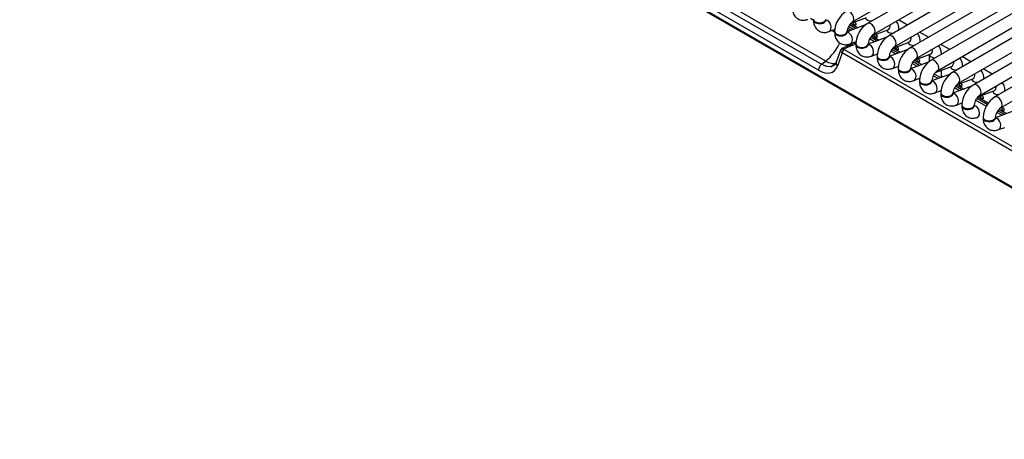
# Model space of a CAD drawing. Header units: millimetres. Extents: x 0 to 287, y 0 to 200.
# Tile 18 of 33: x 194 to 214, y 84 to 93. Entities that reach past the tile are written whole.
import ezdxf

# ---------------------------------------------------------------- set-up
doc = ezdxf.new("R2010")
doc.units = ezdxf.units.MM
doc.layers.add('134.132_BW4_CTM-', color=7, linetype='Continuous')
doc.layers.add('Standard', color=7, linetype='Continuous')

# ---------------------------------------------------------------- blocks, each defined once
blk = doc.blocks.new('SE')
at = {"layer": '134.132_BW4_CTM-', "color": 7, "linetype": 'Continuous'}
for p, q in [((223.068, 84.168), (194.006, 100.947)), ((194.007, 100.937), (223.069, 84.158)), ((194.017, 100.919), (223.079, 84.14)), ((210.975, 92.639), (220.097, 97.905)), ((220.404, 97.872), (211.282, 92.606)), ((211.407, 92.389), (220.529, 97.656)), ((220.836, 97.623), (211.714, 92.356)), ((211.839, 92.14), (220.961, 97.406)), ((221.268, 97.373), (212.146, 92.107)), ((212.271, 91.89), (221.393, 97.157)), ((221.7, 97.124), (212.578, 91.857)), ((212.703, 91.641), (221.825, 96.907)), ((222.132, 96.874), (213.01, 91.608)), ((213.135, 91.392), (222.257, 96.658)), ((222.564, 96.625), (213.443, 91.359)), ((213.568, 91.142), (222.689, 96.408)), ((222.996, 96.376), (213.875, 91.109)), ((214, 90.893), (223.121, 96.159)), ((206.838, 93.797), (210.342, 91.774)), ((210.429, 91.841), (206.924, 93.865)), ((210.284, 91.656), (206.779, 93.679)), ((210.118, 92.711), (210.179, 92.676)), ((210.936, 92.605), (211.262, 92.727)), ((210.494, 92.44), (210.619, 92.487)), ((211.24, 92.575), (210.86, 92.433)), ((210.876, 92.51), (210.891, 92.501)), ((210.992, 92.482), (210.891, 92.541)), ((211.041, 92.5), (210.912, 92.575)), ((210.936, 92.605), (211.088, 92.518)), ((211.359, 92.65), (211.348, 92.656)), ((212.092, 92.574), (211.909, 92.679)), ((210.55, 92.461), (210.611, 92.426)), ((210.866, 92.478), (210.912, 92.452)), ((211.672, 92.325), (211.292, 92.184)), ((211.424, 92.233), (211.323, 92.291)), ((211.473, 92.251), (211.344, 92.325)), ((211.368, 92.356), (211.694, 92.478)), ((211.368, 92.356), (211.52, 92.269)), ((211.673, 92.469), (211.672, 92.469)), ((211.791, 92.401), (211.78, 92.407)), ((212.524, 92.325), (212.342, 92.43)), ((210.745, 92.074), (210.783, 92.09)), ((210.922, 92.165), (210.756, 92.093)), ((210.98, 92.163), (210.796, 92.083)), ((210.926, 92.191), (211.051, 92.237)), ((210.95, 92.17), (210.963, 92.193)), ((210.986, 92.213), (211.028, 92.189)), ((211.8, 92.106), (212.126, 92.228)), ((211.8, 92.107), (211.952, 92.019)), ((212.105, 92.219), (212.104, 92.22)), ((212.223, 92.151), (212.212, 92.157)), ((212.956, 92.075), (212.774, 92.18)), ((210.729, 92.064), (210.643, 91.817)), ((210.761, 92.01), (210.667, 91.739)), ((210.734, 92.04), (210.745, 92.074)), ((222.845, 85.033), (210.761, 92.01)), ((210.805, 92.077), (222.889, 85.1)), ((211.358, 91.941), (211.483, 91.988)), ((212.104, 92.076), (211.724, 91.934)), ((211.856, 91.983), (211.755, 92.042)), ((211.905, 92.002), (211.776, 92.076)), ((212.232, 91.857), (212.558, 91.979)), ((212.536, 91.971), (212.536, 91.827)), ((212.786, 91.977), (212.786, 91.979)), ((213.388, 91.826), (213.206, 91.931)), ((210.342, 91.774), (210.429, 91.841)), ((210.644, 91.818), (210.609, 91.763)), ((211.79, 91.692), (211.915, 91.738)), ((212.536, 91.827), (212.156, 91.685)), ((212.288, 91.734), (212.187, 91.793)), ((212.337, 91.752), (212.208, 91.827)), ((212.232, 91.857), (212.384, 91.77)), ((212.664, 91.608), (212.99, 91.73)), ((212.969, 91.721), (212.968, 91.721)), ((213.82, 91.576), (213.638, 91.681)), ((212.222, 91.442), (212.347, 91.489)), ((212.968, 91.577), (212.588, 91.435)), ((212.72, 91.485), (212.619, 91.543)), ((212.769, 91.503), (212.64, 91.577)), ((212.786, 91.509), (212.786, 91.653)), ((212.786, 91.538), (212.816, 91.52)), ((213.087, 91.652), (213.076, 91.658)), ((213.096, 91.358), (213.423, 91.48)), ((213.4, 91.328), (213.021, 91.186)), ((213.152, 91.235), (213.051, 91.294)), ((213.201, 91.253), (213.072, 91.328)), ((213.096, 91.358), (213.248, 91.271)), ((213.401, 91.471), (213.4, 91.472)), ((213.519, 91.403), (213.509, 91.409)), ((212.654, 91.193), (212.779, 91.24)), ((213.528, 91.109), (213.855, 91.231)), ((213.528, 91.109), (213.743, 90.985)), ((213.833, 91.222), (213.832, 91.222)), ((213.951, 91.153), (213.941, 91.16)), ((213.086, 90.943), (213.211, 90.99)), ((213.701, 90.918), (213.483, 91.044)), ((213.718, 90.955), (213.504, 91.078)), ((214.264, 90.829), (213.885, 90.687)), ((214.016, 90.736), (213.915, 90.795)), ((214.065, 90.754), (213.936, 90.829)), ((213.96, 90.859), (214.112, 90.772)), ((213.95, 90.445), (214.075, 90.491))]:
    blk.add_line(p, q, dxfattribs=at)
for centre, radius, start, end in [((211.121, 92.422), 0.511, 122.0662, 177.9338), ((211.127, 92.419), 0.266, 124.5989, 175.4011), ((211.554, 92.173), 0.511, 122.0662, 177.9338), ((211.559, 92.17), 0.266, 124.5989, 175.4011), ((211.986, 91.923), 0.511, 122.0662, 177.9338), ((209.755, 92.664), 1.063, 309.2953, 334.7838), ((211.991, 91.921), 0.266, 124.5989, 175.4011), ((212.418, 91.674), 0.511, 122.0662, 177.9338), ((212.423, 91.671), 0.266, 124.5989, 175.4011), ((209.546, 92.794), 1.458, 312.7422, 316.5076), ((212.85, 91.425), 0.511, 122.0662, 177.9338), ((212.855, 91.422), 0.266, 124.5989, 175.4011), ((213.282, 91.175), 0.511, 122.0662, 177.9338), ((213.287, 91.172), 0.266, 124.5989, 175.4011), ((213.714, 90.926), 0.511, 122.0662, 177.9338), ((213.719, 90.923), 0.266, 124.5989, 175.4011), ((214.146, 90.676), 0.511, 122.0662, 177.9338), ((214.151, 90.673), 0.266, 124.5989, 175.4011)]:
    blk.add_arc(centre, radius, start, end, dxfattribs=at)
for centre, major_axis, ratio, start_param, end_param in [((210.304, 92.69), (-0.125, 0), 0.57735, 0, 3.133528), ((210.913, 92.747), (-0.062, 0.108), 0.57735, 3.149658, 6.283185), ((211.365, 92.728), (-0.125, 0), 0.57735, 0.131082, 1.602936), ((210.304, 92.674), (-0.125, 0), 0.57735, 6.169805, 6.283185), ((210.304, 92.674), (-0.125, 0), 0.57735, 0, 3.254973), ((210.45, 92.557), (0.044, -0.117), 0.668835, 3.845008, 4.015226), ((210.45, 92.557), (0.044, -0.117), 0.668835, 0, 2.890321), ((210.872, 92.412), (0.05, 0.0866), 0.57735, 0.523599, 0.817147), ((210.467, 92.398), (-0.612, 0.137), 0.393692, 3.904677, 4.040493), ((211.345, 92.498), (-0.062, 0.108), 0.57735, 3.149658, 6.283185), ((211.651, 92.595), (0.044, -0.117), 0.668835, 0, 1.209241), ((210.45, 92.557), (0.044, -0.117), 0.668835, 6.258787, 6.283185), ((210.736, 92.441), (-0.125, 0), 0.57735, 0, 3.133528), ((210.736, 92.424), (-0.125, 0), 0.57735, 6.169805, 6.283185), ((210.736, 92.424), (-0.125, 0), 0.57735, 0, 3.254972), ((210.882, 92.308), (0.044, -0.117), 0.668835, 3.845008, 4.015226), ((210.882, 92.308), (0.044, -0.117), 0.668835, 0, 2.890321), ((211.797, 92.478), (-0.125, 0), 0.57735, 0.131082, 1.602936), ((211.777, 92.248), (-0.063, 0.108), 0.57735, 3.149658, 6.283185), ((211.797, 92.478), (-0.125, 0), 0.57735, 3.109453, 3.141444), ((212.083, 92.346), (0.044, -0.117), 0.668835, 0, 1.209241), ((210.816, 92.01), (0.0633, -0.0811), 0.38622, 2.316235, 3.56683), ((210.837, 92.089), (-0.049, 0.0112), 0.453141, 0.6972, 0.975063), ((210.434, 92.284), (-0.428, 0.258), 0.504907, 3.591536, 3.692551), ((210.961, 92.073), (0.0396, -0.0918), 0.787879, 2.416875, 3.141593), ((210.882, 92.308), (0.044, -0.117), 0.668835, 6.258787, 6.283185), ((210.449, 92.308), (-0.524, 0.089), 0.367184, 2.863197, 3.076937), ((210.467, 92.398), (-0.612, 0.137), 0.393692, -3.638955, -3.403405), ((211.168, 92.191), (-0.125, 0), 0.57735, 0, 3.133528), ((211.168, 92.175), (-0.125, 0), 0.57735, 6.169805, 6.283185), ((211.168, 92.175), (-0.125, 0), 0.57735, 0, 3.254972), ((211.314, 92.058), (0.044, -0.117), 0.668835, 3.845008, 4.015226), ((211.314, 92.058), (0.044, -0.117), 0.668835, 0, 2.890321), ((212.229, 92.229), (-0.125, 0), 0.57735, 0.131082, 1.602936), ((212.209, 91.999), (-0.062, 0.108), 0.57735, 3.149658, 6.283185), ((212.229, 92.229), (-0.125, 0), 0.57735, 3.109453, 3.141444), ((212.515, 92.096), (0.044, -0.117), 0.668835, 0, 1.209241), ((210.816, 92.01), (0.0859, -0.0564), 0.350321, 2.725546, 3.976141), ((210.828, 92.044), (-0.0967, 0.0262), 0.611231, 0.704286, 0.982149), ((210.796, 92.032), (-0.025, -0.0433), 0.57735, 3.665191, 5.550147), ((211.314, 92.058), (0.044, -0.117), 0.668835, 6.258787, 6.283185), ((211.6, 91.942), (-0.125, 0), 0.57735, 0, 3.133528), ((211.6, 91.926), (-0.125, 0), 0.57735, 6.169805, 6.283185), ((211.6, 91.926), (-0.125, 0), 0.57735, 0, 3.254972), ((211.746, 91.809), (0.044, -0.117), 0.668835, 0, 2.890321), ((212.661, 91.979), (-0.125, 0), 0.57735, 0.1188, 1.602936), ((212.661, 91.979), (-0.125, 0), 0.57735, 3.109453, 3.141444), ((210.354, 91.701), (0.05, 0.0866), 0.57735, 0.959931, 2.408554), ((210.261, 92.135), (-0.321, 0.51), 0.546518, 2.33827, 3.554379), ((210.367, 92.208), (-0.308, 0.394), 0.468323, 2.282914, 2.964547), ((210.738, 91.784), (0.0945, -0.0327), 0.768713, 3.141593, 4.165607), ((211.746, 91.809), (0.044, -0.117), 0.668835, 3.845008, 4.015226), ((211.746, 91.809), (0.044, -0.117), 0.668835, 6.258787, 6.283185), ((212.032, 91.692), (-0.125, 0), 0.57735, 0, 3.133528), ((212.032, 91.676), (-0.125, 0), 0.57735, 6.169805, 6.283185), ((212.032, 91.676), (-0.125, 0), 0.57735, 0, 3.254972), ((212.641, 91.749), (-0.063, 0.108), 0.57735, 3.149658, 6.283185), ((213.093, 91.73), (-0.125, 0), 0.57735, 0.131082, 1.602936), ((212.947, 91.847), (0.044, -0.117), 0.668835, 0, 1.209241), ((213.093, 91.73), (-0.125, 0), 0.57735, 3.109453, 3.141444), ((212.178, 91.559), (0.044, -0.117), 0.668835, 3.845008, 4.015226), ((212.178, 91.559), (0.044, -0.117), 0.668835, 0, 2.890321), ((213.073, 91.5), (-0.062, 0.108), 0.57735, 3.149658, 6.283185), ((213.379, 91.597), (0.044, -0.117), 0.668835, 0, 1.209241), ((213.525, 91.481), (-0.125, 0), 0.57735, 3.109453, 3.141444), ((212.178, 91.559), (0.044, -0.117), 0.668835, 6.258787, 6.283185), ((212.464, 91.443), (-0.125, 0), 0.57735, 0, 3.133528), ((212.464, 91.427), (-0.125, 0), 0.57735, 6.169805, 6.283185), ((212.464, 91.427), (-0.125, 0), 0.57735, 0, 3.254973), ((212.61, 91.31), (0.044, -0.117), 0.668835, 3.845008, 4.015226), ((212.61, 91.31), (0.044, -0.117), 0.668835, 0, 2.890321), ((213.525, 91.481), (-0.125, 0), 0.57735, 0.131082, 1.602936), ((213.505, 91.25), (-0.062, 0.108), 0.57735, 3.149658, 6.283185), ((213.811, 91.348), (0.044, -0.117), 0.668835, 0, 1.209241), ((212.61, 91.31), (0.044, -0.117), 0.668835, 6.258787, 6.283185), ((212.896, 91.194), (-0.125, 0), 0.57735, 0, 3.133528), ((212.896, 91.177), (-0.125, 0), 0.57735, 6.169805, 6.283185), ((212.896, 91.177), (-0.125, 0), 0.57735, 0, 3.254972), ((213.042, 91.061), (0.044, -0.117), 0.668835, 3.845008, 4.015226), ((213.042, 91.061), (0.044, -0.117), 0.668835, 0, 2.890321), ((213.957, 91.231), (-0.125, 0), 0.57735, 0.131082, 1.602936), ((213.937, 91.001), (-0.062, 0.108), 0.57735, 3.149658, 6.283185), ((213.042, 91.061), (0.044, -0.117), 0.668835, 6.258787, 6.283185), ((213.328, 90.944), (-0.125, 0), 0.57735, 0, 3.133528), ((213.328, 90.928), (-0.125, 0), 0.57735, 6.169805, 6.283185), ((213.328, 90.928), (-0.125, 0), 0.57735, 0, 3.254972), ((213.474, 90.811), (0.044, -0.117), 0.668835, 3.845008, 4.015226), ((213.474, 90.811), (0.044, -0.117), 0.668835, 0, 2.890321), ((213.474, 90.811), (0.044, -0.117), 0.668835, 6.258787, 6.283185), ((213.76, 90.695), (-0.125, 0), 0.57735, 0, 3.133528), ((213.76, 90.678), (-0.125, 0), 0.57735, 6.169805, 6.283185), ((213.76, 90.678), (-0.125, 0), 0.57735, 0, 3.254973), ((213.906, 90.562), (0.044, -0.117), 0.668835, 0, 2.890321), ((213.906, 90.562), (0.044, -0.117), 0.668835, 3.845008, 4.015226), ((213.906, 90.562), (0.044, -0.117), 0.668835, 6.258787, 6.283185)]:
    blk.add_ellipse(centre, major_axis=major_axis, ratio=ratio, start_param=start_param, end_param=end_param, dxfattribs=at)
for points, knots in [([(209.747, 92.923), (209.749, 92.893), (209.753, 92.837), (209.792, 92.753), (209.864, 92.692), (209.951, 92.667), (210.021, 92.675), (210.054, 92.687), (210.062, 92.69)], [0, 0, 0, 0, 0.170551, 0.379454, 0.568444, 0.764766, 0.951665, 1, 1, 1, 1]), ([(210.179, 92.674), (210.181, 92.644), (210.185, 92.587), (210.224, 92.504), (210.296, 92.442), (210.383, 92.417), (210.453, 92.426), (210.486, 92.437), (210.494, 92.44)], [0, 0, 0, 0, 0.170551, 0.379454, 0.568444, 0.764766, 0.951665, 1, 1, 1, 1]), ([(210.431, 92.655), (210.431, 92.655), (210.43, 92.657), (210.43, 92.666), (210.429, 92.674)], [0.7466595, 0.7466595, 0.7466595, 0.7466595, 0.8371817, 1, 1, 1, 1]), ([(211.021, 92.631), (211.024, 92.63), (211.03, 92.624), (211.037, 92.612), (211.041, 92.599), (211.043, 92.586), (211.041, 92.576), (211.037, 92.571), (211.03, 92.57), (211.021, 92.574), (211.011, 92.581), (211.001, 92.591), (210.994, 92.603), (210.992, 92.615), (210.994, 92.624), (210.996, 92.627), (210.997, 92.628)], [0, 0, 0, 0, 0.0625386, 0.1250043, 0.1874434, 0.2499438, 0.3125019, 0.3750058, 0.4374653, 0.4999717, 0.5624542, 0.6248873, 0.6874045, 0.7499831, 0.8124864, 0.8350851, 0.8350851, 0.8350851, 0.8350851]), ([(211.922, 92.478), (211.92, 92.508), (211.916, 92.565), (211.888, 92.623), (211.866, 92.651), (211.864, 92.653)], [0, 0, 0, 0, 0.1705512, 0.3794544, 0.3978867, 0.3978867, 0.3978867, 0.3978867]), ([(210.611, 92.424), (210.613, 92.394), (210.617, 92.338), (210.656, 92.254), (210.728, 92.193), (210.815, 92.168), (210.885, 92.177), (210.918, 92.188), (210.926, 92.191)], [0, 0, 0, 0, 0.170551, 0.379454, 0.568444, 0.764766, 0.951665, 1, 1, 1, 1]), ([(210.863, 92.406), (210.863, 92.406), (210.862, 92.407), (210.862, 92.417), (210.861, 92.424)], [0.7466595, 0.7466595, 0.7466595, 0.7466595, 0.8371817, 1, 1, 1, 1]), ([(211.453, 92.382), (211.456, 92.38), (211.462, 92.375), (211.469, 92.363), (211.473, 92.349), (211.475, 92.337), (211.473, 92.327), (211.469, 92.321), (211.462, 92.32), (211.453, 92.324), (211.443, 92.332), (211.433, 92.342), (211.426, 92.354), (211.424, 92.366), (211.426, 92.374), (211.428, 92.378), (211.429, 92.379)], [0, 0, 0, 0, 0.0625386, 0.1250043, 0.1874434, 0.2499438, 0.3125019, 0.3750058, 0.4374653, 0.4999717, 0.5624542, 0.6248873, 0.6874045, 0.7499831, 0.8124864, 0.8350851, 0.8350851, 0.8350851, 0.8350851]), ([(212.354, 92.229), (212.352, 92.259), (212.348, 92.315), (212.32, 92.374), (212.298, 92.402), (212.296, 92.404)], [0, 0, 0, 0, 0.1705512, 0.3794544, 0.3978867, 0.3978867, 0.3978867, 0.3978867]), ([(211.043, 92.175), (211.045, 92.145), (211.049, 92.088), (211.088, 92.005), (211.16, 91.943), (211.247, 91.918), (211.317, 91.927), (211.35, 91.938), (211.358, 91.941)], [0, 0, 0, 0, 0.170551, 0.379454, 0.568444, 0.764766, 0.951665, 1, 1, 1, 1]), ([(211.295, 92.156), (211.295, 92.156), (211.295, 92.158), (211.294, 92.168), (211.293, 92.175)], [0.7466595, 0.7466595, 0.7466595, 0.7466595, 0.8371817, 1, 1, 1, 1]), ([(211.885, 92.133), (211.888, 92.131), (211.894, 92.125), (211.901, 92.113), (211.905, 92.1), (211.907, 92.087), (211.905, 92.077), (211.901, 92.072), (211.894, 92.071), (211.885, 92.075), (211.875, 92.082), (211.865, 92.092), (211.858, 92.104), (211.856, 92.116), (211.858, 92.125), (211.86, 92.129), (211.861, 92.129)], [0, 0, 0, 0, 0.0625386, 0.1250043, 0.1874434, 0.2499438, 0.3125019, 0.3750058, 0.4374653, 0.4999717, 0.5624542, 0.6248873, 0.6874045, 0.7499831, 0.8124864, 0.8350851, 0.8350851, 0.8350851, 0.8350851]), ([(212.786, 91.979), (212.784, 92.009), (212.78, 92.066), (212.752, 92.124), (212.73, 92.152), (212.728, 92.154)], [0, 0, 0, 0, 0.1705512, 0.3794544, 0.3978867, 0.3978867, 0.3978867, 0.3978867]), ([(211.475, 91.926), (211.477, 91.896), (211.481, 91.839), (211.52, 91.756), (211.592, 91.694), (211.679, 91.669), (211.749, 91.678), (211.782, 91.689), (211.79, 91.692)], [0, 0, 0, 0, 0.170551, 0.379454, 0.568444, 0.764766, 0.951665, 1, 1, 1, 1]), ([(211.727, 91.907), (211.727, 91.907), (211.727, 91.908), (211.726, 91.918), (211.725, 91.926)], [0.7466595, 0.7466595, 0.7466595, 0.7466595, 0.8371817, 1, 1, 1, 1]), ([(212.317, 91.883), (212.32, 91.881), (212.326, 91.876), (212.333, 91.864), (212.337, 91.85), (212.339, 91.838), (212.337, 91.828), (212.333, 91.822), (212.326, 91.822), (212.317, 91.825), (212.307, 91.833), (212.297, 91.843), (212.291, 91.855), (212.288, 91.867), (212.29, 91.875), (212.292, 91.879), (212.293, 91.88)], [0, 0, 0, 0, 0.0625386, 0.1250043, 0.1874434, 0.2499438, 0.3125019, 0.3750058, 0.4374653, 0.4999717, 0.5624542, 0.6248873, 0.6874045, 0.7499831, 0.8124864, 0.8350851, 0.8350851, 0.8350851, 0.8350851]), ([(213.218, 91.73), (213.216, 91.76), (213.212, 91.817), (213.184, 91.875), (213.162, 91.903), (213.16, 91.905)], [0, 0, 0, 0, 0.1705512, 0.3794544, 0.3978867, 0.3978867, 0.3978867, 0.3978867]), ([(210.611, 91.765), (210.591, 91.748), (210.517, 91.71), (210.414, 91.732), (210.342, 91.774)], [0.2745529, 0.2745529, 0.2745529, 0.2745529, 0.5, 1, 1, 1, 1]), ([(211.907, 91.676), (211.909, 91.646), (211.913, 91.59), (211.952, 91.506), (212.024, 91.444), (212.112, 91.42), (212.181, 91.428), (212.214, 91.44), (212.222, 91.442)], [0, 0, 0, 0, 0.170551, 0.379454, 0.568444, 0.764766, 0.951665, 1, 1, 1, 1]), ([(212.159, 91.657), (212.159, 91.657), (212.159, 91.659), (212.158, 91.669), (212.157, 91.676)], [0.7466595, 0.7466595, 0.7466595, 0.7466595, 0.8371817, 1, 1, 1, 1]), ([(213.65, 91.481), (213.648, 91.511), (213.644, 91.567), (213.616, 91.625), (213.594, 91.653), (213.592, 91.656)], [0, 0, 0, 0, 0.1705512, 0.3794544, 0.3978867, 0.3978867, 0.3978867, 0.3978867]), ([(212.339, 91.427), (212.341, 91.397), (212.345, 91.34), (212.384, 91.257), (212.456, 91.195), (212.544, 91.17), (212.613, 91.179), (212.646, 91.19), (212.654, 91.193)], [0, 0, 0, 0, 0.170551, 0.379454, 0.568444, 0.764766, 0.951665, 1, 1, 1, 1]), ([(212.591, 91.408), (212.591, 91.408), (212.591, 91.409), (212.59, 91.419), (212.589, 91.427)], [0.7466595, 0.7466595, 0.7466595, 0.7466595, 0.8371817, 1, 1, 1, 1]), ([(213.181, 91.384), (213.184, 91.382), (213.191, 91.377), (213.198, 91.365), (213.201, 91.352), (213.203, 91.339), (213.201, 91.329), (213.198, 91.323), (213.191, 91.323), (213.181, 91.326), (213.171, 91.334), (213.161, 91.344), (213.155, 91.356), (213.152, 91.368), (213.154, 91.376), (213.156, 91.38), (213.157, 91.381)], [0, 0, 0, 0, 0.0625386, 0.1250043, 0.1874434, 0.2499438, 0.3125019, 0.3750058, 0.4374653, 0.4999717, 0.5624542, 0.6248873, 0.6874045, 0.7499831, 0.8124864, 0.8350851, 0.8350851, 0.8350851, 0.8350851]), ([(214.082, 91.231), (214.08, 91.261), (214.076, 91.318), (214.048, 91.376), (214.026, 91.404), (214.024, 91.406)], [0, 0, 0, 0, 0.1705512, 0.3794544, 0.3978867, 0.3978867, 0.3978867, 0.3978867]), ([(212.771, 91.177), (212.773, 91.147), (212.777, 91.091), (212.816, 91.007), (212.888, 90.946), (212.976, 90.921), (213.045, 90.929), (213.078, 90.941), (213.086, 90.943)], [0, 0, 0, 0, 0.170551, 0.379454, 0.568444, 0.764766, 0.951665, 1, 1, 1, 1]), ([(213.023, 91.158), (213.023, 91.158), (213.023, 91.16), (213.022, 91.17), (213.021, 91.177)], [0.7466595, 0.7466595, 0.7466595, 0.7466595, 0.8371817, 1, 1, 1, 1]), ([(213.613, 91.135), (213.616, 91.133), (213.623, 91.127), (213.63, 91.116), (213.634, 91.102), (213.635, 91.089), (213.634, 91.08), (213.63, 91.074), (213.623, 91.073), (213.613, 91.077), (213.603, 91.085), (213.593, 91.095), (213.587, 91.107), (213.584, 91.119), (213.586, 91.127), (213.589, 91.131), (213.589, 91.132)], [0, 0, 0, 0, 0.0625386, 0.1250043, 0.1874434, 0.2499438, 0.3125019, 0.3750058, 0.4374653, 0.4999717, 0.5624542, 0.6248873, 0.6874045, 0.7499831, 0.8124864, 0.8350851, 0.8350851, 0.8350851, 0.8350851]), ([(213.203, 90.928), (213.205, 90.898), (213.209, 90.841), (213.248, 90.758), (213.32, 90.696), (213.408, 90.671), (213.477, 90.68), (213.51, 90.691), (213.518, 90.694)], [0, 0, 0, 0, 0.170551, 0.379454, 0.568444, 0.764766, 0.951665, 1, 1, 1, 1]), ([(213.455, 90.909), (213.455, 90.909), (213.455, 90.911), (213.454, 90.92), (213.453, 90.928)], [0.7466595, 0.7466595, 0.7466595, 0.7466595, 0.8371817, 1, 1, 1, 1]), ([(214.045, 90.885), (214.049, 90.883), (214.055, 90.878), (214.062, 90.866), (214.066, 90.853), (214.067, 90.84), (214.066, 90.83), (214.062, 90.824), (214.055, 90.824), (214.045, 90.828), (214.035, 90.835), (214.025, 90.845), (214.019, 90.857), (214.016, 90.869), (214.019, 90.88), (214.025, 90.887), (214.035, 90.889), (214.042, 90.887), (214.045, 90.885)], [0, 0, 0, 0, 0.062539, 0.125004, 0.187443, 0.249944, 0.312502, 0.375006, 0.437465, 0.499972, 0.562454, 0.624887, 0.687405, 0.749983, 0.812486, 0.874932, 0.937434, 1, 1, 1, 1]), ([(213.635, 90.678), (213.637, 90.648), (213.641, 90.592), (213.681, 90.508), (213.752, 90.447), (213.84, 90.422), (213.909, 90.431), (213.942, 90.442), (213.95, 90.445)], [0, 0, 0, 0, 0.170551, 0.379454, 0.568444, 0.764766, 0.951665, 1, 1, 1, 1]), ([(213.887, 90.66), (213.887, 90.659), (213.887, 90.661), (213.886, 90.671), (213.885, 90.678)], [0.7466595, 0.7466595, 0.7466595, 0.7466595, 0.8371817, 1, 1, 1, 1])]:
    blk.add_open_spline(points, degree=3, knots=knots, dxfattribs=at)

msp = doc.modelspace()

# ---------------------------------------------------------------- block references
at = {"layer": 'Standard'}
msp.add_blockref('SE', (0, 0), dxfattribs=at)

doc.saveas('drawing.dxf')
